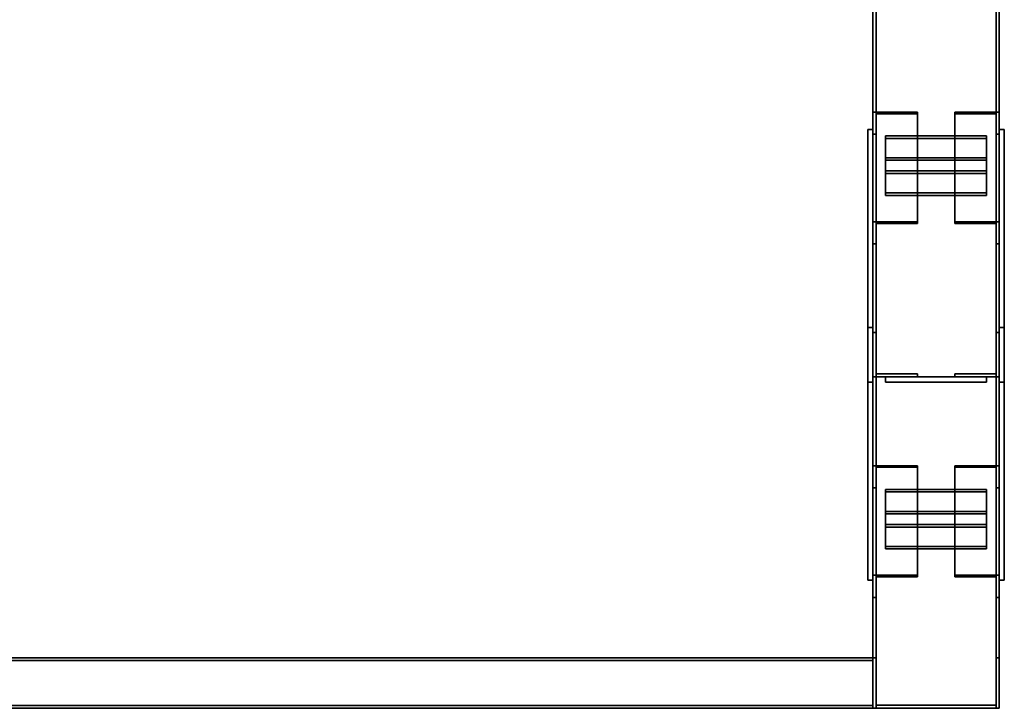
# Model space of a CAD drawing. Extents: x 13429 to 13460.1, y 572.8 to 605.1.
# Tile 213 of 256: x 13441.274 to 13442.248, y 594.046 to 594.728. Entities that reach past the tile are written whole.
import ezdxf

# ---------------------------------------------------------------- set-up
doc = ezdxf.new("R2010")
doc.units = 0
doc.header["$LTSCALE"] = 150
doc.header["$MEASUREMENT"] = 0
doc.layers.add('3DFACE_PLATE', color=7, linetype='CONTINUOUS')
doc.layers.add('3DFACE_SHAPE', color=7, linetype='CONTINUOUS')

msp = doc.modelspace()

# ---------------------------------------------------------------- linework, layer by layer
at = {"layer": '3DFACE_PLATE', "color": 6}
for points, invisible_edges in [([(13442.11337, 594.36903, 0.0549), (13442.11337, 594.36903, 0.1999), (13442.11337, 594.61903, 0.0549)], 2), ([(13442.11337, 594.36903, 0.1999), (13442.11337, 594.61903, 0.1999), (13442.11337, 594.61903, 0.0549)], 12), ([(13442.11837, 594.36903, 0.0549), (13442.11337, 594.36903, 0.0549), (13442.11837, 594.61903, 0.0549)], 2), ([(13442.11337, 594.36903, 0.0549), (13442.11337, 594.61903, 0.0549), (13442.11837, 594.61903, 0.0549)], 12), ([(13442.11837, 594.61903, 0.1999), (13442.11337, 594.61903, 0.1999), (13442.11837, 594.36903, 0.1999)], 2), ([(13442.11337, 594.61903, 0.1999), (13442.11337, 594.36903, 0.1999), (13442.11837, 594.36903, 0.1999)], 12), ([(13442.11837, 594.61903, 0.0549), (13442.11337, 594.61903, 0.0549), (13442.11837, 594.61903, 0.1999)], 2), ([(13442.11337, 594.61903, 0.0549), (13442.11337, 594.61903, 0.1999), (13442.11837, 594.61903, 0.1999)], 12), ([(13442.11837, 594.61903, 0.0549), (13442.11837, 594.61903, 0.1999), (13442.11837, 594.36903, 0.0549)], 2), ([(13442.11837, 594.61903, 0.1999), (13442.11837, 594.36903, 0.1999), (13442.11837, 594.36903, 0.0549)], 12), ([(13442.13087, 594.61264, 0.11722), (13442.13087, 594.57791, 0.13706), (13442.23087, 594.61264, 0.11722)], 2), ([(13442.13087, 594.57791, 0.13706), (13442.23087, 594.57791, 0.13706), (13442.23087, 594.61264, 0.11722)], 12), ([(13442.23087, 594.61264, 0.11722), (13442.23087, 594.61016, 0.11288), (13442.13087, 594.61264, 0.11722)], 2), ([(13442.23087, 594.61016, 0.11288), (13442.13087, 594.61016, 0.11288), (13442.13087, 594.61264, 0.11722)], 12), ([(13442.13087, 594.61264, 0.11722), (13442.13087, 594.61016, 0.11288), (13442.13087, 594.57791, 0.13706)], 2), ([(13442.23087, 594.57791, 0.13706), (13442.23087, 594.57543, 0.13272), (13442.23087, 594.61264, 0.11722)], 2), ([(13442.23087, 594.57543, 0.13272), (13442.23087, 594.61016, 0.11288), (13442.23087, 594.61264, 0.11722)], 12), ([(13442.24337, 594.36903, 0.0549), (13442.24337, 594.36903, 0.1999), (13442.24337, 594.61903, 0.0549)], 2), ([(13442.24337, 594.36903, 0.1999), (13442.24337, 594.61903, 0.1999), (13442.24337, 594.61903, 0.0549)], 12), ([(13442.24837, 594.36903, 0.0549), (13442.24337, 594.36903, 0.0549), (13442.24837, 594.61903, 0.0549)], 2), ([(13442.24337, 594.36903, 0.0549), (13442.24337, 594.61903, 0.0549), (13442.24837, 594.61903, 0.0549)], 12), ([(13442.24837, 594.61903, 0.1999), (13442.24337, 594.61903, 0.1999), (13442.24837, 594.36903, 0.1999)], 2), ([(13442.24337, 594.61903, 0.1999), (13442.24337, 594.36903, 0.1999), (13442.24837, 594.36903, 0.1999)], 12), ([(13442.24837, 594.61903, 0.0549), (13442.24337, 594.61903, 0.0549), (13442.24837, 594.61903, 0.1999)], 2), ([(13442.24337, 594.61903, 0.0549), (13442.24337, 594.61903, 0.1999), (13442.24837, 594.61903, 0.1999)], 12), ([(13442.24837, 594.61903, 0.0549), (13442.24837, 594.61903, 0.1999), (13442.24837, 594.36903, 0.0549)], 2), ([(13442.24837, 594.61903, 0.1999), (13442.24837, 594.36903, 0.1999), (13442.24837, 594.36903, 0.0549)], 12), ([(13442.23087, 594.61016, 0.11288), (13442.23087, 594.57543, 0.13272), (13442.13087, 594.61016, 0.11288)], 2), ([(13442.23087, 594.57543, 0.13272), (13442.13087, 594.57543, 0.13272), (13442.13087, 594.61016, 0.11288)], 12), ([(13442.13087, 594.61016, 0.11288), (13442.13087, 594.57543, 0.13272), (13442.13087, 594.57791, 0.13706)], 12), ([(13442.13087, 594.59094, 0.12962), (13442.13087, 594.55621, 0.14947), (13442.23087, 594.59094, 0.12962)], 2), ([(13442.13087, 594.55621, 0.14947), (13442.23087, 594.55621, 0.14947), (13442.23087, 594.59094, 0.12962)], 12), ([(13442.23087, 594.59094, 0.12962), (13442.23087, 594.58846, 0.12528), (13442.13087, 594.59094, 0.12962)], 2), ([(13442.23087, 594.58846, 0.12528), (13442.13087, 594.58846, 0.12528), (13442.13087, 594.59094, 0.12962)], 12), ([(13442.13087, 594.59094, 0.12962), (13442.13087, 594.58846, 0.12528), (13442.13087, 594.55621, 0.14947)], 2), ([(13442.23087, 594.58846, 0.12528), (13442.23087, 594.55373, 0.14513), (13442.13087, 594.58846, 0.12528)], 2), ([(13442.23087, 594.55373, 0.14513), (13442.13087, 594.55373, 0.14513), (13442.13087, 594.58846, 0.12528)], 12), ([(13442.13087, 594.58846, 0.12528), (13442.13087, 594.55373, 0.14513), (13442.13087, 594.55621, 0.14947)], 12), ([(13442.23087, 594.55621, 0.14947), (13442.23087, 594.55373, 0.14513), (13442.23087, 594.59094, 0.12962)], 2), ([(13442.23087, 594.55373, 0.14513), (13442.23087, 594.58846, 0.12528), (13442.23087, 594.59094, 0.12962)], 12), ([(13442.13087, 594.57791, 0.13706), (13442.13087, 594.57543, 0.13272), (13442.23087, 594.57791, 0.13706)], 2), ([(13442.13087, 594.57543, 0.13272), (13442.23087, 594.57543, 0.13272), (13442.23087, 594.57791, 0.13706)], 12), ([(13442.13087, 594.55621, 0.14947), (13442.13087, 594.55373, 0.14513), (13442.23087, 594.55621, 0.14947)], 2), ([(13442.13087, 594.55373, 0.14513), (13442.23087, 594.55373, 0.14513), (13442.23087, 594.55621, 0.14947)], 12), ([(13442.11337, 594.42303, 0.1649), (13442.11337, 594.42303, 0.0199), (13442.11337, 594.17303, 0.1649)], 2), ([(13442.11337, 594.42303, 0.0199), (13442.11337, 594.17303, 0.0199), (13442.11337, 594.17303, 0.1649)], 12), ([(13442.11837, 594.42303, 0.1649), (13442.11337, 594.42303, 0.1649), (13442.11837, 594.17303, 0.1649)], 2), ([(13442.11337, 594.42303, 0.1649), (13442.11337, 594.17303, 0.1649), (13442.11837, 594.17303, 0.1649)], 12), ([(13442.11837, 594.42303, 0.0199), (13442.11337, 594.42303, 0.0199), (13442.11837, 594.42303, 0.1649)], 2), ([(13442.11337, 594.42303, 0.0199), (13442.11337, 594.42303, 0.1649), (13442.11837, 594.42303, 0.1649)], 12), ([(13442.11837, 594.17303, 0.0199), (13442.11337, 594.17303, 0.0199), (13442.11837, 594.42303, 0.0199)], 2), ([(13442.11337, 594.17303, 0.0199), (13442.11337, 594.42303, 0.0199), (13442.11837, 594.42303, 0.0199)], 12), ([(13442.11837, 594.17303, 0.1649), (13442.11837, 594.17303, 0.0199), (13442.11837, 594.42303, 0.1649)], 2), ([(13442.11837, 594.17303, 0.0199), (13442.11837, 594.42303, 0.0199), (13442.11837, 594.42303, 0.1649)], 12), ([(13442.24337, 594.42303, 0.1649), (13442.24337, 594.42303, 0.0199), (13442.24337, 594.17303, 0.1649)], 2), ([(13442.24337, 594.42303, 0.0199), (13442.24337, 594.17303, 0.0199), (13442.24337, 594.17303, 0.1649)], 12), ([(13442.24837, 594.42303, 0.1649), (13442.24337, 594.42303, 0.1649), (13442.24837, 594.17303, 0.1649)], 2), ([(13442.24337, 594.42303, 0.1649), (13442.24337, 594.17303, 0.1649), (13442.24837, 594.17303, 0.1649)], 12), ([(13442.24837, 594.42303, 0.0199), (13442.24337, 594.42303, 0.0199), (13442.24837, 594.42303, 0.1649)], 2), ([(13442.24337, 594.42303, 0.0199), (13442.24337, 594.42303, 0.1649), (13442.24837, 594.42303, 0.1649)], 12), ([(13442.24837, 594.17303, 0.0199), (13442.24337, 594.17303, 0.0199), (13442.24837, 594.42303, 0.0199)], 2), ([(13442.24337, 594.17303, 0.0199), (13442.24337, 594.42303, 0.0199), (13442.24837, 594.42303, 0.0199)], 12), ([(13442.24837, 594.17303, 0.1649), (13442.24837, 594.17303, 0.0199), (13442.24837, 594.42303, 0.1649)], 2), ([(13442.24837, 594.17303, 0.0199), (13442.24837, 594.42303, 0.0199), (13442.24837, 594.42303, 0.1649)], 12), ([(13442.11837, 594.36903, 0.1999), (13442.11337, 594.36903, 0.1999), (13442.11837, 594.36903, 0.0549)], 2), ([(13442.11337, 594.36903, 0.1999), (13442.11337, 594.36903, 0.0549), (13442.11837, 594.36903, 0.0549)], 12), ([(13442.23087, 594.37403, 0.1134), (13442.23087, 594.37403, 0.0734), (13442.13087, 594.37403, 0.1134)], 2), ([(13442.23087, 594.37403, 0.0734), (13442.13087, 594.37403, 0.0734), (13442.13087, 594.37403, 0.1134)], 12), ([(13442.23087, 594.36903, 0.1134), (13442.23087, 594.37403, 0.1134), (13442.13087, 594.36903, 0.1134)], 2), ([(13442.23087, 594.37403, 0.1134), (13442.13087, 594.37403, 0.1134), (13442.13087, 594.36903, 0.1134)], 12), ([(13442.13087, 594.36903, 0.0734), (13442.13087, 594.37403, 0.0734), (13442.23087, 594.36903, 0.0734)], 2), ([(13442.13087, 594.37403, 0.0734), (13442.23087, 594.37403, 0.0734), (13442.23087, 594.36903, 0.0734)], 12), ([(13442.13087, 594.36903, 0.1134), (13442.13087, 594.37403, 0.1134), (13442.13087, 594.36903, 0.0734)], 2), ([(13442.13087, 594.37403, 0.1134), (13442.13087, 594.37403, 0.0734), (13442.13087, 594.36903, 0.0734)], 12), ([(13442.23087, 594.37403, 0.1464), (13442.23087, 594.37403, 0.1064), (13442.13087, 594.37403, 0.1464)], 2), ([(13442.23087, 594.37403, 0.1064), (13442.13087, 594.37403, 0.1064), (13442.13087, 594.37403, 0.1464)], 12), ([(13442.23087, 594.36903, 0.1464), (13442.23087, 594.37403, 0.1464), (13442.13087, 594.36903, 0.1464)], 2), ([(13442.23087, 594.37403, 0.1464), (13442.13087, 594.37403, 0.1464), (13442.13087, 594.36903, 0.1464)], 12), ([(13442.13087, 594.36903, 0.1064), (13442.13087, 594.37403, 0.1064), (13442.23087, 594.36903, 0.1064)], 2), ([(13442.13087, 594.37403, 0.1064), (13442.23087, 594.37403, 0.1064), (13442.23087, 594.36903, 0.1064)], 12), ([(13442.13087, 594.36903, 0.1464), (13442.13087, 594.37403, 0.1464), (13442.13087, 594.36903, 0.1064)], 2), ([(13442.13087, 594.37403, 0.1464), (13442.13087, 594.37403, 0.1064), (13442.13087, 594.36903, 0.1064)], 12), ([(13442.13087, 594.36903, 0.1134), (13442.13087, 594.36903, 0.0734), (13442.23087, 594.36903, 0.1134)], 2), ([(13442.13087, 594.36903, 0.0734), (13442.23087, 594.36903, 0.0734), (13442.23087, 594.36903, 0.1134)], 12), ([(13442.13087, 594.36903, 0.1464), (13442.13087, 594.36903, 0.1064), (13442.23087, 594.36903, 0.1464)], 2), ([(13442.13087, 594.36903, 0.1064), (13442.23087, 594.36903, 0.1064), (13442.23087, 594.36903, 0.1464)], 12), ([(13442.23087, 594.36903, 0.0734), (13442.23087, 594.37403, 0.0734), (13442.23087, 594.36903, 0.1134)], 2), ([(13442.23087, 594.37403, 0.0734), (13442.23087, 594.37403, 0.1134), (13442.23087, 594.36903, 0.1134)], 12), ([(13442.23087, 594.36903, 0.1064), (13442.23087, 594.37403, 0.1064), (13442.23087, 594.36903, 0.1464)], 2), ([(13442.23087, 594.37403, 0.1064), (13442.23087, 594.37403, 0.1464), (13442.23087, 594.36903, 0.1464)], 12), ([(13442.24837, 594.36903, 0.1999), (13442.24337, 594.36903, 0.1999), (13442.24837, 594.36903, 0.0549)], 2), ([(13442.24337, 594.36903, 0.1999), (13442.24337, 594.36903, 0.0549), (13442.24837, 594.36903, 0.0549)], 12), ([(13442.13087, 594.26264, 0.11722), (13442.13087, 594.22791, 0.13706), (13442.23087, 594.26264, 0.11722)], 2), ([(13442.13087, 594.22791, 0.13706), (13442.23087, 594.22791, 0.13706), (13442.23087, 594.26264, 0.11722)], 12), ([(13442.23087, 594.26264, 0.11722), (13442.23087, 594.26016, 0.11288), (13442.13087, 594.26264, 0.11722)], 2), ([(13442.23087, 594.26016, 0.11288), (13442.13087, 594.26016, 0.11288), (13442.13087, 594.26264, 0.11722)], 12), ([(13442.13087, 594.26264, 0.11722), (13442.13087, 594.26016, 0.11288), (13442.13087, 594.22791, 0.13706)], 2), ([(13442.23087, 594.22791, 0.13706), (13442.23087, 594.22543, 0.13272), (13442.23087, 594.26264, 0.11722)], 2), ([(13442.23087, 594.22543, 0.13272), (13442.23087, 594.26016, 0.11288), (13442.23087, 594.26264, 0.11722)], 12), ([(13442.23087, 594.26016, 0.11288), (13442.23087, 594.22543, 0.13272), (13442.13087, 594.26016, 0.11288)], 2), ([(13442.23087, 594.22543, 0.13272), (13442.13087, 594.22543, 0.13272), (13442.13087, 594.26016, 0.11288)], 12), ([(13442.13087, 594.26016, 0.11288), (13442.13087, 594.22543, 0.13272), (13442.13087, 594.22791, 0.13706)], 12), ([(13442.13087, 594.24094, 0.12962), (13442.13087, 594.20621, 0.14947), (13442.23087, 594.24094, 0.12962)], 2), ([(13442.13087, 594.20621, 0.14947), (13442.23087, 594.20621, 0.14947), (13442.23087, 594.24094, 0.12962)], 12), ([(13442.23087, 594.24094, 0.12962), (13442.23087, 594.23846, 0.12528), (13442.13087, 594.24094, 0.12962)], 2), ([(13442.23087, 594.23846, 0.12528), (13442.13087, 594.23846, 0.12528), (13442.13087, 594.24094, 0.12962)], 12), ([(13442.13087, 594.24094, 0.12962), (13442.13087, 594.23846, 0.12528), (13442.13087, 594.20621, 0.14947)], 2), ([(13442.23087, 594.23846, 0.12528), (13442.23087, 594.20373, 0.14513), (13442.13087, 594.23846, 0.12528)], 2), ([(13442.23087, 594.20373, 0.14513), (13442.13087, 594.20373, 0.14513), (13442.13087, 594.23846, 0.12528)], 12), ([(13442.13087, 594.23846, 0.12528), (13442.13087, 594.20373, 0.14513), (13442.13087, 594.20621, 0.14947)], 12), ([(13442.23087, 594.20621, 0.14947), (13442.23087, 594.20373, 0.14513), (13442.23087, 594.24094, 0.12962)], 2), ([(13442.23087, 594.20373, 0.14513), (13442.23087, 594.23846, 0.12528), (13442.23087, 594.24094, 0.12962)], 12), ([(13442.13087, 594.22791, 0.13706), (13442.13087, 594.22543, 0.13272), (13442.23087, 594.22791, 0.13706)], 2), ([(13442.13087, 594.22543, 0.13272), (13442.23087, 594.22543, 0.13272), (13442.23087, 594.22791, 0.13706)], 12), ([(13442.13087, 594.20621, 0.14947), (13442.13087, 594.20373, 0.14513), (13442.23087, 594.20621, 0.14947)], 2), ([(13442.13087, 594.20373, 0.14513), (13442.23087, 594.20373, 0.14513), (13442.23087, 594.20621, 0.14947)], 12), ([(13442.11837, 594.17303, 0.1649), (13442.11337, 594.17303, 0.1649), (13442.11837, 594.17303, 0.0199)], 2), ([(13442.11337, 594.17303, 0.1649), (13442.11337, 594.17303, 0.0199), (13442.11837, 594.17303, 0.0199)], 12), ([(13442.24837, 594.17303, 0.1649), (13442.24337, 594.17303, 0.1649), (13442.24837, 594.17303, 0.0199)], 2), ([(13442.24337, 594.17303, 0.1649), (13442.24337, 594.17303, 0.0199), (13442.24837, 594.17303, 0.0199)], 12)]:
    msp.add_3dface(points, dxfattribs=dict(at, invisible_edges=invisible_edges))
at = {"layer": '3DFACE_SHAPE', "color": 13}
for points, invisible_edges in [([(13442.11837, 594.74603, 0.0499), (13442.11837, 594.04603, 0.0499), (13442.12141, 594.74603, 0.0499)], 2), ([(13442.11837, 594.04603, 0.0499), (13442.12141, 594.04603, 0.0499), (13442.12141, 594.74603, 0.0499)], 12), ([(13442.11837, 594.74603, -0.0001), (13442.11837, 594.04603, -0.0001), (13442.11837, 594.74603, 0.0499)], 2), ([(13442.11837, 594.04603, -0.0001), (13442.11837, 594.04603, 0.0499), (13442.11837, 594.74603, 0.0499)], 12), ([(13442.24337, 594.74603, -0.0001), (13442.24337, 594.04603, -0.0001), (13442.11837, 594.74603, -0.0001)], 2), ([(13442.24337, 594.04603, -0.0001), (13442.11837, 594.04603, -0.0001), (13442.11837, 594.74603, -0.0001)], 12), ([(13442.11837, 594.74603, 0.1699), (13442.11837, 594.04603, 0.1699), (13442.11837, 594.74603, 0.2199)], 2), ([(13442.11837, 594.04603, 0.1699), (13442.11837, 594.04603, 0.2199), (13442.11837, 594.74603, 0.2199)], 12), ([(13442.12141, 594.74603, 0.1699), (13442.12141, 594.04603, 0.1699), (13442.11837, 594.74603, 0.1699)], 2), ([(13442.12141, 594.04603, 0.1699), (13442.11837, 594.04603, 0.1699), (13442.11837, 594.74603, 0.1699)], 12), ([(13442.11837, 594.74603, 0.2199), (13442.11837, 594.04603, 0.2199), (13442.24337, 594.74603, 0.2199)], 2), ([(13442.11837, 594.04603, 0.2199), (13442.24337, 594.04603, 0.2199), (13442.24337, 594.74603, 0.2199)], 12), ([(13442.12141, 594.74603, 0.00294), (13442.12141, 594.04603, 0.00294), (13442.24033, 594.74603, 0.00294)], 2), ([(13442.12141, 594.04603, 0.00294), (13442.24033, 594.04603, 0.00294), (13442.24033, 594.74603, 0.00294)], 12), ([(13442.12141, 594.74603, 0.0499), (13442.12141, 594.04603, 0.0499), (13442.12141, 594.74603, 0.00294)], 2), ([(13442.12141, 594.04603, 0.0499), (13442.12141, 594.04603, 0.00294), (13442.12141, 594.74603, 0.00294)], 12), ([(13442.12141, 594.74603, 0.21686), (13442.12141, 594.04603, 0.21686), (13442.12141, 594.74603, 0.1699)], 2), ([(13442.12141, 594.04603, 0.21686), (13442.12141, 594.04603, 0.1699), (13442.12141, 594.74603, 0.1699)], 12), ([(13442.24033, 594.74603, 0.21686), (13442.24033, 594.04603, 0.21686), (13442.12141, 594.74603, 0.21686)], 2), ([(13442.24033, 594.04603, 0.21686), (13442.12141, 594.04603, 0.21686), (13442.12141, 594.74603, 0.21686)], 12), ([(13442.24033, 594.74603, 0.0499), (13442.24033, 594.04603, 0.0499), (13442.24337, 594.74603, 0.0499)], 2), ([(13442.24033, 594.04603, 0.0499), (13442.24337, 594.04603, 0.0499), (13442.24337, 594.74603, 0.0499)], 12), ([(13442.24033, 594.74603, 0.00294), (13442.24033, 594.04603, 0.00294), (13442.24033, 594.74603, 0.0499)], 2), ([(13442.24033, 594.04603, 0.00294), (13442.24033, 594.04603, 0.0499), (13442.24033, 594.74603, 0.0499)], 12), ([(13442.24033, 594.74603, 0.1699), (13442.24033, 594.04603, 0.1699), (13442.24033, 594.74603, 0.21686)], 2), ([(13442.24033, 594.04603, 0.1699), (13442.24033, 594.04603, 0.21686), (13442.24033, 594.74603, 0.21686)], 12), ([(13442.24337, 594.74603, 0.1699), (13442.24337, 594.04603, 0.1699), (13442.24033, 594.74603, 0.1699)], 2), ([(13442.24337, 594.04603, 0.1699), (13442.24033, 594.04603, 0.1699), (13442.24033, 594.74603, 0.1699)], 12), ([(13442.24337, 594.74603, 0.0499), (13442.24337, 594.04603, 0.0499), (13442.24337, 594.74603, -0.0001)], 2), ([(13442.24337, 594.04603, 0.0499), (13442.24337, 594.04603, -0.0001), (13442.24337, 594.74603, -0.0001)], 12), ([(13442.24337, 594.74603, 0.2199), (13442.24337, 594.04603, 0.2199), (13442.24337, 594.74603, 0.1699)], 2), ([(13442.24337, 594.04603, 0.2199), (13442.24337, 594.04603, 0.1699), (13442.24337, 594.74603, 0.1699)], 12), ([(13442.16237, 594.63621, 0.09799), (13442.12157, 594.63462, 0.09521), (13442.11837, 594.63621, 0.09799)], 3), ([(13442.12157, 594.63462, 0.09521), (13442.11837, 594.61438, 0.05979), (13442.11837, 594.63621, 0.09799)], 13), ([(13442.11837, 594.61438, 0.05979), (13442.11837, 594.50585, 0.12181), (13442.11837, 594.63621, 0.09799)], 2), ([(13442.11837, 594.50585, 0.12181), (13442.11837, 594.52768, 0.16001), (13442.11837, 594.63621, 0.09799)], 12), ([(13442.11837, 594.63621, 0.09799), (13442.11837, 594.52768, 0.16001), (13442.16237, 594.63621, 0.09799)], 2), ([(13442.11837, 594.52768, 0.16001), (13442.16237, 594.52768, 0.16001), (13442.16237, 594.63621, 0.09799)], 12), ([(13442.12157, 594.63462, 0.09521), (13442.12157, 594.61438, 0.05979), (13442.11837, 594.61438, 0.05979)], 12), ([(13442.16237, 594.63462, 0.09521), (13442.12157, 594.63462, 0.09521), (13442.16237, 594.63621, 0.09799)], 2), ([(13442.12157, 594.63462, 0.09521), (13442.12157, 594.52609, 0.15723), (13442.12157, 594.61438, 0.05979)], 2), ([(13442.16237, 594.63462, 0.09521), (13442.16237, 594.52609, 0.15723), (13442.12157, 594.63462, 0.09521)], 2), ([(13442.16237, 594.52609, 0.15723), (13442.12157, 594.52609, 0.15723), (13442.12157, 594.63462, 0.09521)], 12), ([(13442.16237, 594.63621, 0.09799), (13442.16237, 594.52768, 0.16001), (13442.16237, 594.63462, 0.09521)], 2), ([(13442.16237, 594.52768, 0.16001), (13442.16237, 594.52609, 0.15723), (13442.16237, 594.63462, 0.09521)], 12), ([(13442.24017, 594.63462, 0.09521), (13442.19937, 594.63621, 0.09799), (13442.24337, 594.63621, 0.09799)], 13), ([(13442.24017, 594.63462, 0.09521), (13442.19937, 594.63462, 0.09521), (13442.19937, 594.63621, 0.09799)], 12), ([(13442.19937, 594.52768, 0.16001), (13442.19937, 594.63621, 0.09799), (13442.19937, 594.52609, 0.15723)], 2), ([(13442.19937, 594.63621, 0.09799), (13442.19937, 594.63462, 0.09521), (13442.19937, 594.52609, 0.15723)], 12), ([(13442.24337, 594.52768, 0.16001), (13442.24337, 594.63621, 0.09799), (13442.19937, 594.52768, 0.16001)], 2), ([(13442.24337, 594.63621, 0.09799), (13442.19937, 594.63621, 0.09799), (13442.19937, 594.52768, 0.16001)], 12), ([(13442.19937, 594.52609, 0.15723), (13442.19937, 594.63462, 0.09521), (13442.24017, 594.52609, 0.15723)], 2), ([(13442.19937, 594.63462, 0.09521), (13442.24017, 594.63462, 0.09521), (13442.24017, 594.52609, 0.15723)], 12), ([(13442.24337, 594.61438, 0.05979), (13442.24017, 594.63462, 0.09521), (13442.24337, 594.63621, 0.09799)], 3), ([(13442.24017, 594.61438, 0.05979), (13442.24017, 594.63462, 0.09521), (13442.24337, 594.61438, 0.05979)], 2), ([(13442.24017, 594.52609, 0.15723), (13442.24017, 594.63462, 0.09521), (13442.24017, 594.50585, 0.12181)], 2), ([(13442.24017, 594.63462, 0.09521), (13442.24017, 594.61438, 0.05979), (13442.24017, 594.50585, 0.12181)], 12), ([(13442.24337, 594.61438, 0.05979), (13442.24337, 594.63621, 0.09799), (13442.24337, 594.52768, 0.16001)], 12), ([(13442.12157, 594.61438, 0.05979), (13442.12157, 594.50585, 0.12181), (13442.11837, 594.61438, 0.05979)], 2), ([(13442.12157, 594.50585, 0.12181), (13442.11837, 594.50585, 0.12181), (13442.11837, 594.61438, 0.05979)], 12), ([(13442.12157, 594.52609, 0.15723), (13442.12157, 594.50585, 0.12181), (13442.12157, 594.61438, 0.05979)], 12), ([(13442.24017, 594.50585, 0.12181), (13442.24017, 594.61438, 0.05979), (13442.24337, 594.50585, 0.12181)], 2), ([(13442.24017, 594.61438, 0.05979), (13442.24337, 594.61438, 0.05979), (13442.24337, 594.50585, 0.12181)], 12), ([(13442.24337, 594.50585, 0.12181), (13442.24337, 594.61438, 0.05979), (13442.24337, 594.52768, 0.16001)], 2), ([(13442.11837, 594.50585, 0.12181), (13442.12157, 594.52609, 0.15723), (13442.11837, 594.52768, 0.16001)], 3), ([(13442.12157, 594.52609, 0.15723), (13442.16237, 594.52768, 0.16001), (13442.11837, 594.52768, 0.16001)], 13), ([(13442.12157, 594.50585, 0.12181), (13442.12157, 594.52609, 0.15723), (13442.11837, 594.50585, 0.12181)], 2), ([(13442.12157, 594.52609, 0.15723), (13442.16237, 594.52609, 0.15723), (13442.16237, 594.52768, 0.16001)], 12), ([(13442.19937, 594.52609, 0.15723), (13442.24017, 594.52609, 0.15723), (13442.19937, 594.52768, 0.16001)], 2), ([(13442.19937, 594.52768, 0.16001), (13442.24017, 594.52609, 0.15723), (13442.24337, 594.52768, 0.16001)], 3), ([(13442.24017, 594.52609, 0.15723), (13442.24337, 594.50585, 0.12181), (13442.24337, 594.52768, 0.16001)], 13), ([(13442.24017, 594.52609, 0.15723), (13442.24017, 594.50585, 0.12181), (13442.24337, 594.50585, 0.12181)], 12), ([(13442.12157, 594.37723, 0.1604), (13442.11837, 594.41803, 0.1604), (13442.11837, 594.37403, 0.1604)], 13), ([(13442.12157, 594.37723, 0.1604), (13442.12157, 594.41803, 0.1604), (13442.11837, 594.41803, 0.1604)], 12), ([(13442.12157, 594.41803, 0.0594), (13442.12157, 594.37723, 0.0594), (13442.11837, 594.41803, 0.0594)], 2), ([(13442.11837, 594.41803, 0.0594), (13442.12157, 594.37723, 0.0594), (13442.11837, 594.37403, 0.0594)], 3), ([(13442.11837, 594.41803, 0.1604), (13442.11837, 594.41803, 0.0594), (13442.11837, 594.37403, 0.1604)], 2), ([(13442.11837, 594.41803, 0.0594), (13442.11837, 594.37403, 0.0594), (13442.11837, 594.37403, 0.1604)], 12), ([(13442.12157, 594.41803, 0.1604), (13442.12157, 594.41803, 0.0594), (13442.11837, 594.41803, 0.1604)], 2), ([(13442.12157, 594.41803, 0.0594), (13442.11837, 594.41803, 0.0594), (13442.11837, 594.41803, 0.1604)], 12), ([(13442.12157, 594.37723, 0.1604), (13442.12157, 594.37723, 0.0594), (13442.12157, 594.41803, 0.1604)], 2), ([(13442.12157, 594.37723, 0.0594), (13442.12157, 594.41803, 0.0594), (13442.12157, 594.41803, 0.1604)], 12), ([(13442.24017, 594.37723, 0.0594), (13442.24337, 594.41803, 0.0594), (13442.24337, 594.37403, 0.0594)], 13), ([(13442.24017, 594.37723, 0.0594), (13442.24017, 594.41803, 0.0594), (13442.24337, 594.41803, 0.0594)], 12), ([(13442.24017, 594.41803, 0.1604), (13442.24017, 594.37723, 0.1604), (13442.24337, 594.41803, 0.1604)], 2), ([(13442.24337, 594.41803, 0.1604), (13442.24017, 594.37723, 0.1604), (13442.24337, 594.37403, 0.1604)], 3), ([(13442.24017, 594.41803, 0.0594), (13442.24017, 594.41803, 0.1604), (13442.24337, 594.41803, 0.0594)], 2), ([(13442.24017, 594.41803, 0.1604), (13442.24337, 594.41803, 0.1604), (13442.24337, 594.41803, 0.0594)], 12), ([(13442.24017, 594.37723, 0.0594), (13442.24017, 594.37723, 0.1604), (13442.24017, 594.41803, 0.0594)], 2), ([(13442.24017, 594.37723, 0.1604), (13442.24017, 594.41803, 0.1604), (13442.24017, 594.41803, 0.0594)], 12), ([(13442.24337, 594.41803, 0.0594), (13442.24337, 594.41803, 0.1604), (13442.24337, 594.37403, 0.0594)], 2), ([(13442.24337, 594.41803, 0.1604), (13442.24337, 594.37403, 0.1604), (13442.24337, 594.37403, 0.0594)], 12), ([(13442.16237, 594.37403, 0.1604), (13442.12157, 594.37723, 0.1604), (13442.11837, 594.37403, 0.1604)], 3), ([(13442.12157, 594.37723, 0.0594), (13442.16237, 594.37403, 0.0594), (13442.11837, 594.37403, 0.0594)], 13), ([(13442.11837, 594.37403, 0.1604), (13442.11837, 594.37403, 0.0594), (13442.16237, 594.37403, 0.1604)], 2), ([(13442.11837, 594.37403, 0.0594), (13442.16237, 594.37403, 0.0594), (13442.16237, 594.37403, 0.1604)], 12), ([(13442.16237, 594.37723, 0.1604), (13442.12157, 594.37723, 0.1604), (13442.16237, 594.37403, 0.1604)], 2), ([(13442.12157, 594.37723, 0.0594), (13442.16237, 594.37723, 0.0594), (13442.16237, 594.37403, 0.0594)], 12), ([(13442.16237, 594.37723, 0.1604), (13442.16237, 594.37723, 0.0594), (13442.12157, 594.37723, 0.1604)], 2), ([(13442.16237, 594.37723, 0.0594), (13442.12157, 594.37723, 0.0594), (13442.12157, 594.37723, 0.1604)], 12), ([(13442.16237, 594.37403, 0.1604), (13442.16237, 594.37403, 0.0594), (13442.16237, 594.37723, 0.1604)], 2), ([(13442.16237, 594.37403, 0.0594), (13442.16237, 594.37723, 0.0594), (13442.16237, 594.37723, 0.1604)], 12), ([(13442.19937, 594.37723, 0.0594), (13442.24017, 594.37723, 0.0594), (13442.19937, 594.37403, 0.0594)], 2), ([(13442.19937, 594.37403, 0.0594), (13442.24017, 594.37723, 0.0594), (13442.24337, 594.37403, 0.0594)], 3), ([(13442.24017, 594.37723, 0.1604), (13442.19937, 594.37403, 0.1604), (13442.24337, 594.37403, 0.1604)], 13), ([(13442.24017, 594.37723, 0.1604), (13442.19937, 594.37723, 0.1604), (13442.19937, 594.37403, 0.1604)], 12), ([(13442.19937, 594.37723, 0.0594), (13442.19937, 594.37723, 0.1604), (13442.24017, 594.37723, 0.0594)], 2), ([(13442.19937, 594.37723, 0.1604), (13442.24017, 594.37723, 0.1604), (13442.24017, 594.37723, 0.0594)], 12), ([(13442.19937, 594.37403, 0.0594), (13442.19937, 594.37403, 0.1604), (13442.19937, 594.37723, 0.0594)], 2), ([(13442.19937, 594.37403, 0.1604), (13442.19937, 594.37723, 0.1604), (13442.19937, 594.37723, 0.0594)], 12), ([(13442.24337, 594.37403, 0.0594), (13442.24337, 594.37403, 0.1604), (13442.19937, 594.37403, 0.0594)], 2), ([(13442.24337, 594.37403, 0.1604), (13442.19937, 594.37403, 0.1604), (13442.19937, 594.37403, 0.0594)], 12), ([(13442.16237, 594.28621, 0.09799), (13442.12157, 594.28462, 0.09521), (13442.11837, 594.28621, 0.09799)], 3), ([(13442.12157, 594.28462, 0.09521), (13442.11837, 594.26438, 0.05979), (13442.11837, 594.28621, 0.09799)], 13), ([(13442.11837, 594.26438, 0.05979), (13442.11837, 594.15585, 0.12181), (13442.11837, 594.28621, 0.09799)], 2), ([(13442.11837, 594.15585, 0.12181), (13442.11837, 594.17768, 0.16001), (13442.11837, 594.28621, 0.09799)], 12), ([(13442.11837, 594.28621, 0.09799), (13442.11837, 594.17768, 0.16001), (13442.16237, 594.28621, 0.09799)], 2), ([(13442.11837, 594.17768, 0.16001), (13442.16237, 594.17768, 0.16001), (13442.16237, 594.28621, 0.09799)], 12), ([(13442.12157, 594.28462, 0.09521), (13442.12157, 594.26438, 0.05979), (13442.11837, 594.26438, 0.05979)], 12), ([(13442.16237, 594.28462, 0.09521), (13442.12157, 594.28462, 0.09521), (13442.16237, 594.28621, 0.09799)], 2), ([(13442.12157, 594.28462, 0.09521), (13442.12157, 594.17609, 0.15723), (13442.12157, 594.26438, 0.05979)], 2), ([(13442.16237, 594.28462, 0.09521), (13442.16237, 594.17609, 0.15723), (13442.12157, 594.28462, 0.09521)], 2), ([(13442.16237, 594.17609, 0.15723), (13442.12157, 594.17609, 0.15723), (13442.12157, 594.28462, 0.09521)], 12), ([(13442.16237, 594.28621, 0.09799), (13442.16237, 594.17768, 0.16001), (13442.16237, 594.28462, 0.09521)], 2), ([(13442.16237, 594.17768, 0.16001), (13442.16237, 594.17609, 0.15723), (13442.16237, 594.28462, 0.09521)], 12), ([(13442.24017, 594.28462, 0.09521), (13442.19937, 594.28621, 0.09799), (13442.24337, 594.28621, 0.09799)], 13), ([(13442.24017, 594.28462, 0.09521), (13442.19937, 594.28462, 0.09521), (13442.19937, 594.28621, 0.09799)], 12), ([(13442.19937, 594.17768, 0.16001), (13442.19937, 594.28621, 0.09799), (13442.19937, 594.17609, 0.15723)], 2), ([(13442.19937, 594.28621, 0.09799), (13442.19937, 594.28462, 0.09521), (13442.19937, 594.17609, 0.15723)], 12), ([(13442.24337, 594.17768, 0.16001), (13442.24337, 594.28621, 0.09799), (13442.19937, 594.17768, 0.16001)], 2), ([(13442.24337, 594.28621, 0.09799), (13442.19937, 594.28621, 0.09799), (13442.19937, 594.17768, 0.16001)], 12), ([(13442.19937, 594.17609, 0.15723), (13442.19937, 594.28462, 0.09521), (13442.24017, 594.17609, 0.15723)], 2), ([(13442.19937, 594.28462, 0.09521), (13442.24017, 594.28462, 0.09521), (13442.24017, 594.17609, 0.15723)], 12), ([(13442.24337, 594.26438, 0.05979), (13442.24017, 594.28462, 0.09521), (13442.24337, 594.28621, 0.09799)], 3), ([(13442.24017, 594.26438, 0.05979), (13442.24017, 594.28462, 0.09521), (13442.24337, 594.26438, 0.05979)], 2), ([(13442.24017, 594.17609, 0.15723), (13442.24017, 594.28462, 0.09521), (13442.24017, 594.15585, 0.12181)], 2), ([(13442.24017, 594.28462, 0.09521), (13442.24017, 594.26438, 0.05979), (13442.24017, 594.15585, 0.12181)], 12), ([(13442.24337, 594.26438, 0.05979), (13442.24337, 594.28621, 0.09799), (13442.24337, 594.17768, 0.16001)], 12), ([(13442.12157, 594.26438, 0.05979), (13442.12157, 594.15585, 0.12181), (13442.11837, 594.26438, 0.05979)], 2), ([(13442.12157, 594.15585, 0.12181), (13442.11837, 594.15585, 0.12181), (13442.11837, 594.26438, 0.05979)], 12), ([(13442.12157, 594.17609, 0.15723), (13442.12157, 594.15585, 0.12181), (13442.12157, 594.26438, 0.05979)], 12), ([(13442.24017, 594.15585, 0.12181), (13442.24017, 594.26438, 0.05979), (13442.24337, 594.15585, 0.12181)], 2), ([(13442.24017, 594.26438, 0.05979), (13442.24337, 594.26438, 0.05979), (13442.24337, 594.15585, 0.12181)], 12), ([(13442.24337, 594.15585, 0.12181), (13442.24337, 594.26438, 0.05979), (13442.24337, 594.17768, 0.16001)], 2), ([(13442.11837, 594.15585, 0.12181), (13442.12157, 594.17609, 0.15723), (13442.11837, 594.17768, 0.16001)], 3), ([(13442.12157, 594.17609, 0.15723), (13442.16237, 594.17768, 0.16001), (13442.11837, 594.17768, 0.16001)], 13), ([(13442.12157, 594.15585, 0.12181), (13442.12157, 594.17609, 0.15723), (13442.11837, 594.15585, 0.12181)], 2), ([(13442.12157, 594.17609, 0.15723), (13442.16237, 594.17609, 0.15723), (13442.16237, 594.17768, 0.16001)], 12), ([(13442.19937, 594.17609, 0.15723), (13442.24017, 594.17609, 0.15723), (13442.19937, 594.17768, 0.16001)], 2), ([(13442.19937, 594.17768, 0.16001), (13442.24017, 594.17609, 0.15723), (13442.24337, 594.17768, 0.16001)], 3), ([(13442.24017, 594.17609, 0.15723), (13442.24337, 594.15585, 0.12181), (13442.24337, 594.17768, 0.16001)], 13), ([(13442.24017, 594.17609, 0.15723), (13442.24017, 594.15585, 0.12181), (13442.24337, 594.15585, 0.12181)], 12), ([(13442.11837, 594.09603, 0.2199), (13438.26586, 594.09603, 0.2199), (13442.11837, 594.04603, 0.2199)], 2), ([(13438.26586, 594.09603, 0.2199), (13438.26586, 594.04603, 0.2199), (13442.11837, 594.04603, 0.2199)], 12), ([(13442.11837, 594.09603, 0.2079), (13438.26586, 594.09603, 0.2079), (13442.11837, 594.09603, 0.2199)], 2), ([(13438.26586, 594.09603, 0.2079), (13438.26586, 594.09603, 0.2199), (13442.11837, 594.09603, 0.2199)], 12), ([(13442.11837, 594.09338, 0.2079), (13438.26586, 594.09338, 0.2079), (13442.11837, 594.09603, 0.2079)], 2), ([(13438.26586, 594.09338, 0.2079), (13438.26586, 594.09603, 0.2079), (13442.11837, 594.09603, 0.2079)], 12), ([(13442.11837, 594.09603, 0.1319), (13438.26586, 594.09603, 0.1319), (13442.11837, 594.09338, 0.1319)], 2), ([(13438.26586, 594.09603, 0.1319), (13438.26586, 594.09338, 0.1319), (13442.11837, 594.09338, 0.1319)], 12), ([(13442.11837, 594.09603, 0.1199), (13438.26586, 594.09603, 0.1199), (13442.11837, 594.09603, 0.1319)], 2), ([(13438.26586, 594.09603, 0.1199), (13438.26586, 594.09603, 0.1319), (13442.11837, 594.09603, 0.1319)], 12), ([(13442.11837, 594.04603, 0.1199), (13438.26586, 594.04603, 0.1199), (13442.11837, 594.09603, 0.1199)], 2), ([(13438.26586, 594.04603, 0.1199), (13438.26586, 594.09603, 0.1199), (13442.11837, 594.09603, 0.1199)], 12), ([(13442.11837, 594.09338, 0.1319), (13442.11837, 594.09338, 0.12255), (13442.11837, 594.09603, 0.1319)], 2), ([(13442.11837, 594.09603, 0.1319), (13442.11837, 594.09338, 0.12255), (13442.11837, 594.09603, 0.1199)], 3), ([(13442.11837, 594.09338, 0.12255), (13442.11837, 594.04868, 0.12255), (13442.11837, 594.09603, 0.1199)], 14), ([(13442.11837, 594.09603, 0.1199), (13442.11837, 594.04868, 0.12255), (13442.11837, 594.04603, 0.1199)], 3), ([(13442.11837, 594.04603, 0.2199), (13442.11837, 594.09338, 0.21725), (13442.11837, 594.09603, 0.2199)], 3), ([(13442.11837, 594.09338, 0.21725), (13442.11837, 594.09603, 0.2079), (13442.11837, 594.09603, 0.2199)], 13), ([(13442.11837, 594.09338, 0.21725), (13442.11837, 594.09338, 0.2079), (13442.11837, 594.09603, 0.2079)], 12), ([(13442.12141, 594.04907, 0.4199), (13442.11837, 594.09603, 0.4199), (13442.11837, 594.04603, 0.4199)], 13), ([(13442.12141, 594.04907, 0.4199), (13442.12141, 594.09603, 0.4199), (13442.11837, 594.09603, 0.4199)], 12), ([(13442.12141, 594.09603, 0.0199), (13442.12141, 594.04907, 0.0199), (13442.11837, 594.09603, 0.0199)], 2), ([(13442.11837, 594.09603, 0.0199), (13442.12141, 594.04907, 0.0199), (13442.11837, 594.04603, 0.0199)], 3), ([(13442.11837, 594.09603, 0.4199), (13442.11837, 594.09603, 0.0199), (13442.11837, 594.04603, 0.4199)], 2), ([(13442.11837, 594.09603, 0.0199), (13442.11837, 594.04603, 0.0199), (13442.11837, 594.04603, 0.4199)], 12), ([(13442.12141, 594.09603, 0.4199), (13442.12141, 594.09603, 0.0199), (13442.11837, 594.09603, 0.4199)], 2), ([(13442.12141, 594.09603, 0.0199), (13442.11837, 594.09603, 0.0199), (13442.11837, 594.09603, 0.4199)], 12), ([(13442.12141, 594.04907, 0.4199), (13442.12141, 594.04907, 0.0199), (13442.12141, 594.09603, 0.4199)], 2), ([(13442.12141, 594.04907, 0.0199), (13442.12141, 594.09603, 0.0199), (13442.12141, 594.09603, 0.4199)], 12), ([(13442.24033, 594.09603, 0.4199), (13442.24033, 594.04907, 0.4199), (13442.24337, 594.09603, 0.4199)], 2), ([(13442.24337, 594.09603, 0.4199), (13442.24033, 594.04907, 0.4199), (13442.24337, 594.04603, 0.4199)], 3), ([(13442.24033, 594.04907, 0.0199), (13442.24337, 594.09603, 0.0199), (13442.24337, 594.04603, 0.0199)], 13), ([(13442.24033, 594.04907, 0.0199), (13442.24033, 594.09603, 0.0199), (13442.24337, 594.09603, 0.0199)], 12), ([(13442.24033, 594.09603, 0.4199), (13442.24033, 594.09603, 0.0199), (13442.24033, 594.04907, 0.4199)], 2), ([(13442.24033, 594.09603, 0.0199), (13442.24033, 594.04907, 0.0199), (13442.24033, 594.04907, 0.4199)], 12), ([(13442.24337, 594.09603, 0.4199), (13442.24337, 594.09603, 0.0199), (13442.24033, 594.09603, 0.4199)], 2), ([(13442.24337, 594.09603, 0.0199), (13442.24033, 594.09603, 0.0199), (13442.24033, 594.09603, 0.4199)], 12), ([(13442.24337, 594.04603, 0.4199), (13442.24337, 594.04603, 0.0199), (13442.24337, 594.09603, 0.4199)], 2), ([(13442.24337, 594.04603, 0.0199), (13442.24337, 594.09603, 0.0199), (13442.24337, 594.09603, 0.4199)], 12), ([(13442.11837, 594.09338, 0.21725), (13438.26586, 594.09338, 0.21725), (13442.11837, 594.09338, 0.2079)], 2), ([(13438.26586, 594.09338, 0.21725), (13438.26586, 594.09338, 0.2079), (13442.11837, 594.09338, 0.2079)], 12), ([(13442.11837, 594.04868, 0.21725), (13438.26586, 594.04868, 0.21725), (13442.11837, 594.09338, 0.21725)], 2), ([(13438.26586, 594.04868, 0.21725), (13438.26586, 594.09338, 0.21725), (13442.11837, 594.09338, 0.21725)], 12), ([(13442.11837, 594.09338, 0.12255), (13438.26586, 594.09338, 0.12255), (13442.11837, 594.04868, 0.12255)], 2), ([(13438.26586, 594.09338, 0.12255), (13438.26586, 594.04868, 0.12255), (13442.11837, 594.04868, 0.12255)], 12), ([(13442.11837, 594.09338, 0.1319), (13438.26586, 594.09338, 0.1319), (13442.11837, 594.09338, 0.12255)], 2), ([(13438.26586, 594.09338, 0.1319), (13438.26586, 594.09338, 0.12255), (13442.11837, 594.09338, 0.12255)], 12), ([(13442.11837, 594.04868, 0.21725), (13442.11837, 594.09338, 0.21725), (13442.11837, 594.04603, 0.2199)], 14), ([(13442.11837, 594.04868, 0.12255), (13438.26586, 594.04868, 0.12255), (13442.11837, 594.04868, 0.21725)], 2), ([(13438.26586, 594.04868, 0.12255), (13438.26586, 594.04868, 0.21725), (13442.11837, 594.04868, 0.21725)], 12), ([(13442.24337, 594.04603, 0.4199), (13442.12141, 594.04907, 0.4199), (13442.11837, 594.04603, 0.4199)], 3), ([(13442.12141, 594.04907, 0.0199), (13442.24033, 594.04907, 0.0199), (13442.11837, 594.04603, 0.0199)], 14), ([(13442.11837, 594.04603, 0.0199), (13442.24033, 594.04907, 0.0199), (13442.24337, 594.04603, 0.0199)], 3), ([(13442.11837, 594.04868, 0.12255), (13442.11837, 594.04868, 0.21725), (13442.11837, 594.04603, 0.1199)], 14), ([(13442.11837, 594.04603, 0.1199), (13442.11837, 594.04868, 0.21725), (13442.11837, 594.04603, 0.2199)], 3), ([(13442.24033, 594.04907, 0.4199), (13442.12141, 594.04907, 0.4199), (13442.24337, 594.04603, 0.4199)], 14), ([(13442.24033, 594.04907, 0.4199), (13442.24033, 594.04907, 0.0199), (13442.12141, 594.04907, 0.4199)], 2), ([(13442.24033, 594.04907, 0.0199), (13442.12141, 594.04907, 0.0199), (13442.12141, 594.04907, 0.4199)], 12), ([(13442.11837, 594.04603, 0.2199), (13438.26586, 594.04603, 0.2199), (13442.11837, 594.04603, 0.1199)], 2), ([(13438.26586, 594.04603, 0.2199), (13438.26586, 594.04603, 0.1199), (13442.11837, 594.04603, 0.1199)], 12), ([(13442.11837, 594.04603, 0.4199), (13442.11837, 594.04603, 0.0199), (13442.24337, 594.04603, 0.4199)], 2), ([(13442.11837, 594.04603, 0.0199), (13442.24337, 594.04603, 0.0199), (13442.24337, 594.04603, 0.4199)], 12), ([(13442.24337, 594.04603, -0.0001), (13442.12141, 594.04603, 0.00294), (13442.11837, 594.04603, -0.0001)], 3), ([(13442.12141, 594.04603, 0.00294), (13442.11837, 594.04603, 0.0499), (13442.11837, 594.04603, -0.0001)], 13), ([(13442.12141, 594.04603, 0.00294), (13442.12141, 594.04603, 0.0499), (13442.11837, 594.04603, 0.0499)], 12), ([(13442.12141, 594.04603, 0.1699), (13442.12141, 594.04603, 0.21686), (13442.11837, 594.04603, 0.1699)], 2), ([(13442.11837, 594.04603, 0.1699), (13442.12141, 594.04603, 0.21686), (13442.11837, 594.04603, 0.2199)], 3), ([(13442.12141, 594.04603, 0.21686), (13442.24033, 594.04603, 0.21686), (13442.11837, 594.04603, 0.2199)], 14), ([(13442.11837, 594.04603, 0.2199), (13442.24033, 594.04603, 0.21686), (13442.24337, 594.04603, 0.2199)], 3), ([(13442.24033, 594.04603, 0.00294), (13442.12141, 594.04603, 0.00294), (13442.24337, 594.04603, -0.0001)], 14), ([(13442.24033, 594.04603, 0.0499), (13442.24033, 594.04603, 0.00294), (13442.24337, 594.04603, 0.0499)], 2), ([(13442.24337, 594.04603, 0.0499), (13442.24033, 594.04603, 0.00294), (13442.24337, 594.04603, -0.0001)], 3), ([(13442.24033, 594.04603, 0.21686), (13442.24337, 594.04603, 0.1699), (13442.24337, 594.04603, 0.2199)], 13), ([(13442.24033, 594.04603, 0.21686), (13442.24033, 594.04603, 0.1699), (13442.24337, 594.04603, 0.1699)], 12)]:
    msp.add_3dface(points, dxfattribs=dict(at, invisible_edges=invisible_edges))

doc.saveas('drawing.dxf')
